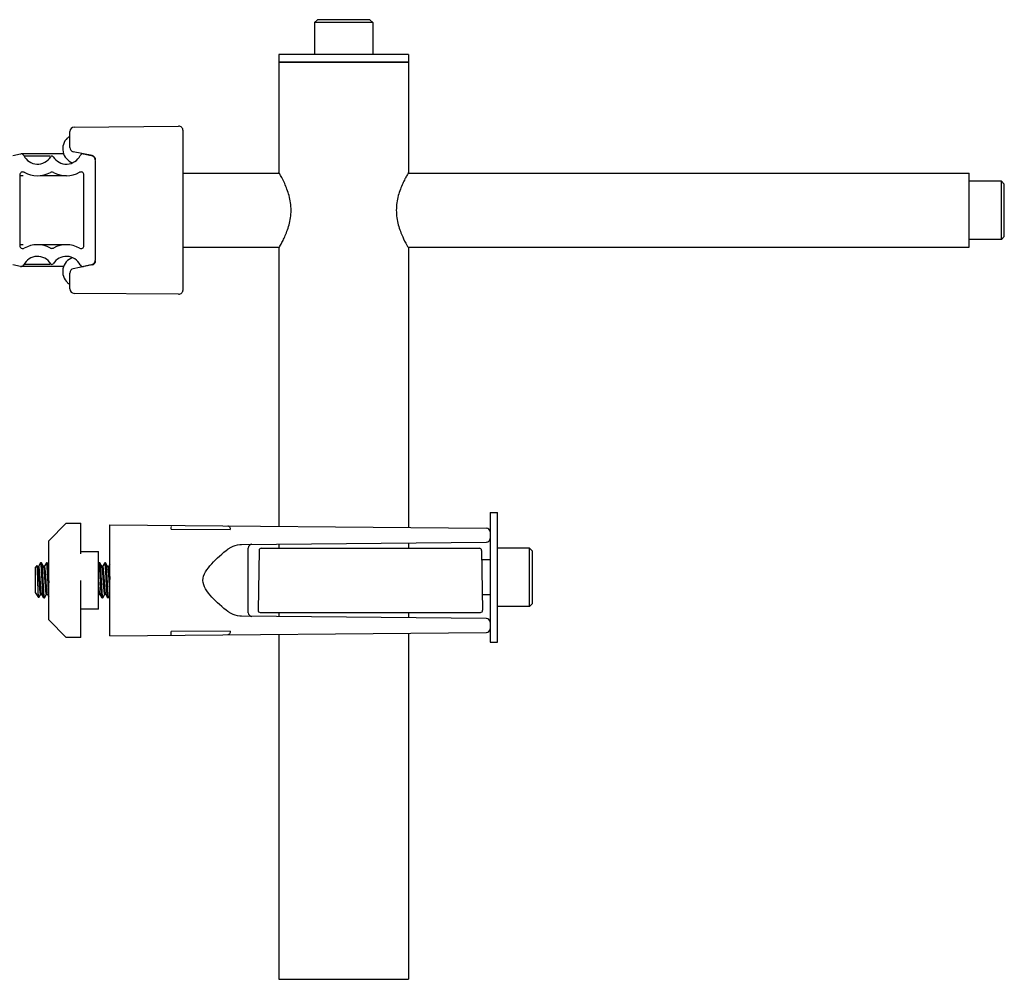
# Model space of a CAD drawing. Header units: inches. Extents: x 0 to 88, y 0 to 68.
# Tile 8 of 8: x 63 to 69.7, y 13.9 to 20.4. Entities that reach past the tile are written whole.
import ezdxf

# ---------------------------------------------------------------- set-up
doc = ezdxf.new("R2010")
doc.units = ezdxf.units.IN
doc.header["$LTSCALE"] = 4.84
doc.header["$MEASUREMENT"] = 0
for name, color, linetype in [('206380_1_BL22', 7, 'CONTINUOUS'), ('206381_206381_1_BL40', 7, 'CONTINUOUS'), ('206383_X26128_1_BL28', 7, 'CONTINUOUS'), ('206385_0_875OD_1_BL9', 7, 'CONTINUOUS'), ('206386_1_BL39', 7, 'CONTINUOUS'), ('206397_206397_1_BL25', 7, 'CONTINUOUS'), ('206685_1_BL21', 7, 'CONTINUOUS'), ('207138_WW_4_1_BL12', 7, 'CONTINUOUS'), ('807_2859_91760A321_1_BL37', 7, 'CONTINUOUS'), ('911_709_91090A107_1_BL31', 7, 'CONTINUOUS'), ('911_709_91090A107_1_BL38', 7, 'CONTINUOUS'), ('9206XXM_920614M_1_BL29', 7, 'CONTINUOUS'), ('9206XXM_920614M_1_BL41', 7, 'CONTINUOUS'), ('9206XXM_9206150M_1_BL35', 7, 'CONTINUOUS')]:
    doc.layers.add(name, color=color, linetype=linetype)

# ---------------------------------------------------------------- blocks, each defined once
blk = doc.blocks.new('206385_0_875OD_1_BL9', base_point=(47.37, 17.0022))
at = {"layer": '206385_0_875OD_1_BL9', "color": 7, "linetype": 'CONTINUOUS'}
for p, q in [((64.7568, 20.0997), (64.7568, 19.3547)), ((65.6318, 20.0997), (64.7568, 20.0997)), ((65.6318, 20.0997), (65.6318, 19.3547)), ((64.7568, 18.8447), (64.7568, 16.9647)), ((65.6318, 18.8447), (65.6318, 16.9571)), ((64.7568, 16.8446), (64.7568, 16.8166)), ((65.6318, 16.8523), (65.6318, 16.8166)), ((64.7568, 16.3828), (64.7568, 16.3547)), ((65.6318, 16.3828), (65.6318, 16.3471)), ((64.7568, 16.2346), (64.7568, 13.9047)), ((65.6318, 16.2423), (65.6318, 13.9047)), ((64.7568, 13.9047), (65.6318, 13.9047))]:
    blk.add_line(p, q, dxfattribs=at)
for points, knots in [([(64.8388, 19.0997), (64.8388, 19.1166), (64.8364, 19.15), (64.8264, 19.1976), (64.8125, 19.2406), (64.7936, 19.2862), (64.7746, 19.3235), (64.7607, 19.348), (64.7568, 19.3547)], [0, 0, 0, 0, 0.188069, 0.369081, 0.537314, 0.687919, 0.914791, 1, 1, 1, 1]), ([(65.6318, 19.3547), (65.6308, 19.353), (65.6269, 19.3463), (65.6212, 19.336), (65.6142, 19.3231), (65.6047, 19.305), (65.5916, 19.278), (65.5761, 19.2407), (65.5622, 19.1976), (65.5522, 19.15), (65.5498, 19.1166), (65.5498, 19.0997)], [0, 0, 0, 0, 0.021843, 0.085241, 0.130654, 0.184139, 0.312062, 0.462636, 0.630884, 0.811904, 1, 1, 1, 1]), ([(64.7568, 18.8447), (64.7578, 18.8464), (64.7617, 18.853), (64.7674, 18.8633), (64.7744, 18.8762), (64.7839, 18.8943), (64.797, 18.9214), (64.8125, 18.9586), (64.8264, 19.0017), (64.8364, 19.0493), (64.8388, 19.0827), (64.8388, 19.0997)], [0, 0, 0, 0, 0.021843, 0.085241, 0.130654, 0.184139, 0.312062, 0.462636, 0.630884, 0.811904, 1, 1, 1, 1]), ([(65.5498, 19.0997), (65.5498, 19.0827), (65.5522, 19.0493), (65.5622, 19.0017), (65.5761, 18.9587), (65.595, 18.9131), (65.614, 18.8758), (65.6279, 18.8513), (65.6318, 18.8447)], [0, 0, 0, 0, 0.188069, 0.369081, 0.537314, 0.687919, 0.914791, 1, 1, 1, 1])]:
    blk.add_open_spline(points, degree=3, knots=knots, dxfattribs=at)
blk = doc.blocks.new('207138_WW_4_1_BL12', base_point=(42.3029, 32.9657))
at = {"layer": '207138_WW_4_1_BL12', "color": 7, "linetype": 'CONTINUOUS'}
for p, q in [((62.9601, 19.4688), (63.0117, 19.4796)), ((63.3031, 19.48), (63.0157, 19.48)), ((63.2131, 19.4658), (63.0353, 19.4658)), ((63.4364, 19.4796), (63.488, 19.4688)), ((63.5193, 18.769), (63.5193, 19.4303)), ((63.0075, 19.3389), (63.0075, 18.8605)), ((63.0306, 19.3324), (63.0075, 19.3324)), ((63.3214, 19.3324), (63.1452, 19.3324)), ((63.4406, 18.8605), (63.4406, 19.3389)), ((63.0306, 18.8669), (63.0075, 18.8669)), ((63.3214, 18.8669), (63.1452, 18.8669)), ((63.0117, 18.7197), (62.9601, 18.7305)), ((63.3031, 18.7193), (63.0157, 18.7193)), ((63.2131, 18.7335), (63.0353, 18.7335)), ((63.488, 18.7305), (63.4364, 18.7197))]:
    blk.add_line(p, q, dxfattribs=at)
for centre, radius, start, end in [((63.0157, 19.4603), 0.0197, 26.39333, 101.75051), ((63.1267, 19.5154), 0.1042, 206.39333, 328.59886), ((63.224, 19.456), 0.00984, 31.40114, 148.59886), ((63.3214, 19.5154), 0.1042, 211.40114, 333.60667), ((63.4324, 19.4603), 0.0197, 78.24949, 153.60667), ((63.4799, 19.4303), 0.0394, 0, 78.24949), ((63.0272, 19.3389), 0.0197, 60.39595, 180), ((63.1267, 19.5154), 0.183, 240.63524, 298.56182), ((63.224, 19.3377), 0.0197, 60.58682, 119.41318), ((63.3214, 19.5154), 0.183, 241.43818, 299.36476), ((63.4209, 19.3389), 0.0197, 0, 119.60405), ((63.0272, 18.8605), 0.0197, 180, 299.60405), ((63.1267, 18.6839), 0.183, 61.43818, 119.36476), ((63.224, 18.8617), 0.0197, 240.58682, 299.41318), ((63.3214, 18.6839), 0.183, 60.63524, 118.56182), ((63.4209, 18.8605), 0.0197, 240.39595, 360), ((63.1267, 18.6839), 0.1042, 31.40114, 153.60667), ((63.3214, 18.6839), 0.1042, 26.39333, 148.59886), ((63.4799, 18.769), 0.0394, 281.75051, 360), ((63.0157, 18.739), 0.0197, 258.24949, 333.60667), ((63.224, 18.7434), 0.00984, 211.40114, 328.59886), ((63.4324, 18.739), 0.0197, 206.39333, 281.75051)]:
    blk.add_arc(centre, radius, start, end, dxfattribs=at)
blk = doc.blocks.new('206685_1_BL21', base_point=(46.914, 31.7919))
at = {"layer": '206685_1_BL21', "color": 7, "linetype": 'CONTINUOUS'}
for p, q in [((63.203, 16.8674), (63.3211, 16.9855)), ((63.3211, 16.9855), (63.4195, 16.9855)), ((63.4195, 16.7788), (63.4195, 16.9855)), ((63.203, 16.3319), (63.203, 16.8674)), ((63.4195, 16.7945), (63.5376, 16.7945)), ((63.5376, 16.4048), (63.5376, 16.7945)), ((63.4195, 16.2138), (63.4195, 16.5997)), ((63.5376, 16.4048), (63.4195, 16.4048)), ((63.3211, 16.2138), (63.203, 16.3319)), ((63.4195, 16.2138), (63.3211, 16.2138))]:
    blk.add_line(p, q, dxfattribs=at)
blk = doc.blocks.new('206380_1_BL22', base_point=(47.2066, 33.1197))
at = {"layer": '206380_1_BL22', "color": 7, "linetype": 'CONTINUOUS'}
for p, q in [((63.6155, 16.9747), (66.1576, 16.9525)), ((63.6155, 16.2247), (63.6155, 16.9747)), ((64.0303, 16.946), (64.0303, 16.9465)), ((64.0303, 16.946), (64.4284, 16.9427)), ((66.1824, 16.9275), (66.1824, 16.8818)), ((64.5052, 16.8424), (66.1576, 16.8568)), ((64.4257, 16.8196), (64.4257, 16.8196)), ((64.5502, 16.3813), (64.5502, 16.818)), ((64.4257, 16.3797), (64.4257, 16.3797)), ((66.1576, 16.3425), (64.5052, 16.3569)), ((66.1824, 16.3175), (66.1824, 16.2718)), ((63.6155, 16.2247), (66.1576, 16.2468)), ((64.4284, 16.2566), (64.0303, 16.2533)), ((64.0303, 16.2283), (64.0303, 16.2533))]:
    blk.add_line(p, q, dxfattribs=at)
for points in [[(64.4257, 16.8196), (64.4342, 16.8246), (64.4472, 16.8308), (64.4618, 16.836), (64.4774, 16.8397), (64.4934, 16.8419), (64.5052, 16.8424)], [(64.4123, 16.389), (64.4014, 16.3975), (64.3858, 16.4101), (64.3707, 16.4227), (64.3561, 16.4354), (64.3421, 16.4482), (64.3286, 16.461), (64.3156, 16.474), (64.3033, 16.4871), (64.2916, 16.5004), (64.2807, 16.5139), (64.2707, 16.5277), (64.2619, 16.5416), (64.2545, 16.5557), (64.2488, 16.5701), (64.2451, 16.5847), (64.2438, 16.5993), (64.245, 16.6139), (64.2485, 16.6284), (64.2542, 16.6429), (64.2615, 16.657), (64.2703, 16.671), (64.2803, 16.6848), (64.2912, 16.6984), (64.3028, 16.7117), (64.3151, 16.7248), (64.3281, 16.7378), (64.3416, 16.7507), (64.3557, 16.7635), (64.3703, 16.7763), (64.3854, 16.7889), (64.401, 16.8015), (64.4123, 16.8103)], [(64.4123, 16.8103), (64.4152, 16.8124), (64.4186, 16.8149), (64.4221, 16.8173), (64.4257, 16.8196)], [(64.4257, 16.3797), (64.4224, 16.3818), (64.4189, 16.3842), (64.4155, 16.3867), (64.4123, 16.389)], [(64.5052, 16.3569), (64.4931, 16.3575), (64.4771, 16.3597), (64.4614, 16.3635), (64.4469, 16.3687), (64.4339, 16.3749), (64.4257, 16.3797)]]:
    blk.add_lwpolyline(points, dxfattribs=at)
for centre, radius, start, end in [((61.7275, 16.9667), 2.3029, 359.49808, 359.92671), ((66.1574, 16.9275), 0.025, 0, 89.5), ((64.5752, 16.818), 0.025, 90.5, 180.00027), ((66.1574, 16.8818), 0.025, 270.5, 360), ((64.5752, 16.3813), 0.025, 179.99987, 269.5), ((66.1574, 16.3175), 0.025, 0, 89.5), ((66.1574, 16.2718), 0.025, 270.5, 360)]:
    blk.add_arc(centre, radius, start, end, dxfattribs=at)
for points, knots in [([(64.4125, 16.9677), (64.4135, 16.9677), (64.4157, 16.9673), (64.4188, 16.9658), (64.4216, 16.9634), (64.4249, 16.9591), (64.4277, 16.9521), (64.4284, 16.9459), (64.4284, 16.9427)], [0, 0, 0, 0, 0.097738, 0.200527, 0.311675, 0.433028, 0.703924, 1, 1, 1, 1]), ([(64.4238, 16.239), (64.4231, 16.2379), (64.4216, 16.2359), (64.4188, 16.2335), (64.4157, 16.232), (64.4135, 16.2316), (64.4125, 16.2316)], [0, 0, 0, 0, 0.280144, 0.536953, 0.77417, 1, 1, 1, 1]), ([(64.4284, 16.2566), (64.4284, 16.2534), (64.4277, 16.2472), (64.4254, 16.2415), (64.4238, 16.239)], [0, 0, 0, 0, 0.522136, 1, 1, 1, 1])]:
    blk.add_open_spline(points, degree=3, knots=knots, dxfattribs=at)
blk = doc.blocks.new('206397_206397_1_BL25', base_point=(46.355, 32.8844))
at = {"layer": '206397_206397_1_BL25', "color": 7, "linetype": 'CONTINUOUS'}
for centre, radius, start, end in [((63.3967, 19.5147), 0.1, 133.39106, 250.60856), ((63.3487, 19.5655), 0.03, 98.35298, 133.39106), ((63.3967, 19.5147), 0.1, 332.99998, 333.91378), ((63.3967, 18.6847), 0.1, 109.39144, 227.88628), ((63.3967, 18.6847), 0.1, 26.08622, 27.00002), ((63.3498, 18.6327), 0.03, 227.88628, 259.43547)]:
    blk.add_arc(centre, radius, start, end, dxfattribs=at)
blk = doc.blocks.new('206383_X26128_1_BL28', base_point=(46.6106, 33.237))
at = {"layer": '206383_X26128_1_BL28', "color": 7, "linetype": 'CONTINUOUS'}
for p, q in [((63.3443, 19.5242), (63.3443, 19.6309)), ((63.374, 19.6609), (64.079, 19.6671)), ((64.1093, 18.5622), (64.1093, 19.6371)), ((63.4953, 19.4689), (63.3683, 19.4948)), ((63.4953, 18.7304), (63.3683, 18.7045)), ((63.3443, 18.5684), (63.3443, 18.6751)), ((64.079, 18.5322), (63.374, 18.5384))]:
    blk.add_line(p, q, dxfattribs=at)
for centre, start, end in [((63.3743, 19.6309), 90.5, 180), ((64.0793, 19.6371), 0, 90.5), ((63.3743, 19.5242), 180, 258.5), ((63.4893, 19.4395), 0, 78.5), ((63.4893, 18.7598), 281.5, 360), ((63.3743, 18.6751), 101.5, 180), ((63.3743, 18.5684), 180, 269.5), ((64.0793, 18.5622), 269.5, 360)]:
    blk.add_arc(centre, 0.03, start, end, dxfattribs=at)
blk = doc.blocks.new('9206XXM_920614M_1_BL29', base_point=(47.37, 34.6871))
at = {"layer": '9206XXM_920614M_1_BL29', "color": 7, "linetype": 'CONTINUOUS'}
for p, q in [((65.0171, 20.3869), (64.9975, 20.3672)), ((64.9975, 20.3672), (64.9975, 20.1507)), ((65.3912, 20.3672), (64.9975, 20.3672)), ((65.3715, 20.3869), (65.0171, 20.3869)), ((65.3715, 20.3869), (65.3912, 20.3672)), ((65.3912, 20.3672), (65.3912, 20.1507))]:
    blk.add_line(p, q, dxfattribs=at)
blk = doc.blocks.new('911_709_91090A107_1_BL31', base_point=(47.37, 34.7819))
at = {"layer": '911_709_91090A107_1_BL31', "color": 7, "linetype": 'CONTINUOUS'}
for p, q in [((64.7568, 20.1507), (64.7568, 20.0997)), ((65.6318, 20.1507), (64.7568, 20.1507)), ((65.6318, 20.1507), (65.6318, 20.0997)), ((64.7568, 20.0997), (65.6318, 20.0997))]:
    blk.add_line(p, q, dxfattribs=at)
blk = doc.blocks.new('9206XXM_9206150M_1_BL35', base_point=(49.5022, 36.1953))
at = {"layer": '9206XXM_9206150M_1_BL35', "color": 7, "linetype": 'CONTINUOUS'}
for p, q in [((69.6358, 19.2965), (69.4193, 19.2965)), ((69.6555, 19.2768), (69.6358, 19.2965)), ((69.6358, 18.9028), (69.6358, 19.2965)), ((69.6555, 18.9225), (69.6555, 19.2768)), ((69.6358, 18.9028), (69.4193, 18.9028)), ((69.6555, 18.9225), (69.6358, 18.9028))]:
    blk.add_line(p, q, dxfattribs=at)
blk = doc.blocks.new('807_2859_91760A321_1_BL37', base_point=(46.9903, 31.9647))
at = {"layer": '807_2859_91760A321_1_BL37', "color": 7, "linetype": 'CONTINUOUS'}
for p, q in [((63.1106, 16.6822), (63.1235, 16.7006)), ((63.1291, 16.6916), (63.1239, 16.7006)), ((63.1287, 16.6922), (63.1333, 16.6922)), ((63.1474, 16.7172), (63.133, 16.6924)), ((63.153, 16.7178), (63.1481, 16.7178)), ((63.153, 16.7178), (63.1536, 16.7173)), ((63.1685, 16.6916), (63.1536, 16.7173)), ((63.1681, 16.6922), (63.1727, 16.6922)), ((63.1868, 16.7172), (63.1724, 16.6924)), ((63.1923, 16.7178), (63.1874, 16.7178)), ((63.1924, 16.7178), (63.1929, 16.7173)), ((63.203, 16.7), (63.1929, 16.7173)), ((63.5412, 16.7172), (63.5376, 16.7111)), ((63.5467, 16.7178), (63.5418, 16.7178)), ((63.5467, 16.7178), (63.5473, 16.7173)), ((63.5622, 16.6916), (63.5473, 16.7173)), ((63.5618, 16.6922), (63.5664, 16.6922)), ((63.5805, 16.7172), (63.5661, 16.6924)), ((63.5861, 16.7178), (63.5811, 16.7178)), ((63.5861, 16.7178), (63.5866, 16.7173)), ((63.6015, 16.6916), (63.5866, 16.7173)), ((63.6012, 16.6922), (63.6057, 16.6922)), ((63.6155, 16.7097), (63.6055, 16.6924)), ((63.1106, 16.6822), (63.1106, 16.5171)), ((63.6155, 16.5346), (63.6126, 16.5713)), ((63.1106, 16.5171), (63.1343, 16.4833)), ((63.1346, 16.4833), (63.1483, 16.507)), ((63.1481, 16.5071), (63.1526, 16.5071)), ((63.1522, 16.5078), (63.1671, 16.4821)), ((63.1732, 16.482), (63.1877, 16.507)), ((63.1874, 16.5071), (63.192, 16.5071)), ((63.1916, 16.5078), (63.203, 16.4882)), ((63.5376, 16.4994), (63.542, 16.507)), ((63.5418, 16.5071), (63.5463, 16.5071)), ((63.5459, 16.5078), (63.5608, 16.4821)), ((63.5669, 16.482), (63.5814, 16.507)), ((63.5811, 16.5071), (63.5857, 16.5071)), ((63.5853, 16.5078), (63.6002, 16.4821)), ((63.6063, 16.482), (63.6155, 16.4979)), ((63.1346, 16.4833), (63.1343, 16.4833)), ((63.1727, 16.4815), (63.1677, 16.4815)), ((63.1727, 16.4815), (63.1732, 16.482)), ((63.5664, 16.4815), (63.5614, 16.4815)), ((63.5664, 16.4815), (63.5669, 16.482)), ((63.6057, 16.4815), (63.6008, 16.4815)), ((63.6057, 16.4815), (63.6063, 16.482))]:
    blk.add_line(p, q, dxfattribs=at)
blk.add_arc((67.3748, 16.8571), 3.8467, 184.03043, 184.26083, dxfattribs=at)
for points, knots in [([(63.1239, 16.7006), (63.1238, 16.7006), (63.1238, 16.7007), (63.1237, 16.7008), (63.1236, 16.7008), (63.1236, 16.7007), (63.1235, 16.7007), (63.1235, 16.7007), (63.1235, 16.7006)], [0, 0, 0, 0, 0.30893, 0.520899, 0.615972, 0.721127, 0.847022, 1, 1, 1, 1]), ([(63.1299, 16.5659), (63.1297, 16.5736), (63.1292, 16.5892), (63.1286, 16.6086), (63.1281, 16.6239), (63.1277, 16.635), (63.1274, 16.6456), (63.127, 16.6556), (63.1266, 16.6648), (63.1262, 16.6732), (63.1259, 16.6796), (63.1256, 16.6842), (63.1254, 16.6872), (63.1252, 16.6899), (63.125, 16.6924), (63.1248, 16.6946), (63.1246, 16.6964), (63.1245, 16.6979), (63.1243, 16.6991), (63.1241, 16.6999), (63.124, 16.7004), (63.1239, 16.7005), (63.1239, 16.7006)], [0, 0, 0, 0, 0.172004, 0.345879, 0.431039, 0.513642, 0.592621, 0.666961, 0.735737, 0.798088, 0.853226, 0.877885, 0.900505, 0.921011, 0.939332, 0.955397, 0.969143, 0.980512, 0.989453, 0.995937, 0.998264, 1, 1, 1, 1]), ([(63.1401, 16.5713), (63.1399, 16.5746), (63.1394, 16.5813), (63.1387, 16.5913), (63.138, 16.6015), (63.1373, 16.6116), (63.1367, 16.6217), (63.136, 16.6314), (63.1354, 16.6407), (63.1347, 16.6496), (63.1339, 16.6578), (63.1332, 16.6653), (63.1325, 16.6721), (63.1318, 16.6779), (63.1312, 16.6822), (63.1308, 16.6851), (63.1304, 16.6869), (63.1301, 16.6885), (63.1298, 16.6898), (63.1295, 16.6908), (63.1292, 16.6914), (63.1291, 16.6916)], [0, 0, 0, 0, 0.081911, 0.165738, 0.250369, 0.334802, 0.418032, 0.499042, 0.57685, 0.650515, 0.719149, 0.781929, 0.838091, 0.886971, 0.927982, 0.945381, 0.960638, 0.973727, 0.984636, 0.993375, 1, 1, 1, 1]), ([(63.1333, 16.6922), (63.1334, 16.6922), (63.1335, 16.6922), (63.1337, 16.692), (63.1339, 16.6918), (63.1341, 16.6915), (63.1342, 16.6912), (63.1345, 16.6905), (63.1348, 16.6896), (63.1351, 16.6881), (63.1355, 16.6864), (63.1358, 16.6844), (63.1362, 16.682), (63.1365, 16.6794), (63.137, 16.6754), (63.1377, 16.6698), (63.1384, 16.6623), (63.1392, 16.6539), (63.14, 16.6448), (63.1407, 16.6351), (63.1414, 16.6248), (63.1421, 16.6143), (63.1428, 16.6035), (63.1435, 16.5927), (63.1443, 16.5819), (63.1448, 16.5748), (63.145, 16.5713)], [0, 0, 0, 0, 0.001577, 0.003399, 0.005635, 0.008379, 0.011679, 0.015562, 0.025129, 0.037143, 0.051606, 0.068501, 0.087787, 0.109397, 0.133256, 0.187402, 0.249488, 0.318671, 0.394008, 0.474466, 0.558949, 0.646291, 0.735288, 0.824721, 0.913395, 1, 1, 1, 1]), ([(63.1481, 16.7178), (63.148, 16.7178), (63.1479, 16.7177), (63.1477, 16.7176), (63.1476, 16.7174), (63.1475, 16.7173), (63.1474, 16.7172)], [0, 0, 0, 0, 0.184218, 0.400395, 0.66877, 1, 1, 1, 1]), ([(63.1598, 16.5635), (63.1595, 16.568), (63.159, 16.577), (63.1583, 16.5907), (63.1575, 16.6045), (63.1568, 16.6183), (63.1562, 16.6318), (63.1555, 16.6448), (63.1547, 16.6573), (63.154, 16.6689), (63.1532, 16.6796), (63.1524, 16.6891), (63.1518, 16.6964), (63.1513, 16.7015), (63.1509, 16.7048), (63.1506, 16.7078), (63.1502, 16.7104), (63.1499, 16.7126), (63.1496, 16.7142), (63.1494, 16.7152), (63.1492, 16.7159), (63.149, 16.7165), (63.1488, 16.7169), (63.1486, 16.7173), (63.1485, 16.7176), (63.1483, 16.7177), (63.1481, 16.7178), (63.1481, 16.7178)], [0, 0, 0, 0, 0.086786, 0.175639, 0.265255, 0.354436, 0.441955, 0.526601, 0.607208, 0.682672, 0.751958, 0.814111, 0.868284, 0.892142, 0.913735, 0.932988, 0.949844, 0.964252, 0.976175, 0.981202, 0.985606, 0.989391, 0.992567, 0.995151, 0.997183, 0.998741, 1, 1, 1, 1]), ([(63.1536, 16.7173), (63.1536, 16.7172), (63.1538, 16.7169), (63.154, 16.7163), (63.1543, 16.7152), (63.1546, 16.7137), (63.1549, 16.7118), (63.1553, 16.7096), (63.1557, 16.706), (63.1563, 16.7006), (63.157, 16.6932), (63.1577, 16.6847), (63.1585, 16.6751), (63.1592, 16.6645), (63.1599, 16.6532), (63.1608, 16.6368), (63.1617, 16.6199), (63.1626, 16.6025), (63.1633, 16.5894), (63.164, 16.5764), (63.1645, 16.5677), (63.1647, 16.5635)], [0, 0, 0, 0, 0.002515, 0.005569, 0.013348, 0.023391, 0.035704, 0.050269, 0.067048, 0.10706, 0.155262, 0.211058, 0.273753, 0.342571, 0.416657, 0.495089, 0.661048, 0.746498, 0.832182, 0.917061, 1, 1, 1, 1]), ([(63.1795, 16.5713), (63.1792, 16.5746), (63.1788, 16.5813), (63.178, 16.5913), (63.1773, 16.6015), (63.1767, 16.6116), (63.1761, 16.6217), (63.1754, 16.6314), (63.1747, 16.6407), (63.174, 16.6496), (63.1733, 16.6578), (63.1726, 16.6653), (63.1719, 16.6721), (63.1712, 16.6779), (63.1706, 16.6822), (63.1701, 16.6851), (63.1698, 16.6869), (63.1695, 16.6885), (63.1692, 16.6898), (63.1689, 16.6908), (63.1686, 16.6914), (63.1685, 16.6916)], [0, 0, 0, 0, 0.081911, 0.165739, 0.25037, 0.334804, 0.418034, 0.499044, 0.576852, 0.650517, 0.719151, 0.78193, 0.838092, 0.886972, 0.927982, 0.945381, 0.960638, 0.973727, 0.984636, 0.993376, 1, 1, 1, 1]), ([(63.1727, 16.6922), (63.1727, 16.6922), (63.1729, 16.6922), (63.1731, 16.692), (63.1732, 16.6918), (63.1734, 16.6915), (63.1736, 16.6912), (63.1739, 16.6905), (63.1742, 16.6896), (63.1745, 16.6881), (63.1748, 16.6864), (63.1752, 16.6844), (63.1755, 16.682), (63.1759, 16.6794), (63.1764, 16.6754), (63.1771, 16.6698), (63.1778, 16.6623), (63.1786, 16.6539), (63.1793, 16.6448), (63.1801, 16.6351), (63.1808, 16.6248), (63.1814, 16.6143), (63.1821, 16.6035), (63.1829, 16.5927), (63.1836, 16.5819), (63.1841, 16.5748), (63.1844, 16.5713)], [0, 0, 0, 0, 0.001577, 0.003399, 0.005635, 0.008379, 0.011679, 0.015562, 0.025129, 0.037143, 0.051607, 0.068502, 0.087788, 0.109397, 0.133257, 0.187402, 0.249488, 0.318672, 0.394009, 0.474467, 0.558949, 0.646292, 0.735288, 0.824722, 0.913395, 1, 1, 1, 1]), ([(63.1874, 16.7178), (63.1874, 16.7178), (63.1873, 16.7177), (63.1871, 16.7176), (63.187, 16.7174), (63.1869, 16.7173), (63.1868, 16.7172)], [0, 0, 0, 0, 0.184221, 0.400397, 0.66877, 1, 1, 1, 1]), ([(63.1992, 16.5635), (63.1989, 16.568), (63.1984, 16.577), (63.1976, 16.5907), (63.1969, 16.6045), (63.1962, 16.6183), (63.1955, 16.6318), (63.1948, 16.6448), (63.1941, 16.6573), (63.1933, 16.6689), (63.1926, 16.6796), (63.1918, 16.6891), (63.1912, 16.6964), (63.1907, 16.7015), (63.1903, 16.7048), (63.1899, 16.7078), (63.1896, 16.7104), (63.1893, 16.7126), (63.189, 16.7142), (63.1887, 16.7152), (63.1885, 16.7159), (63.1884, 16.7165), (63.1882, 16.7169), (63.188, 16.7173), (63.1878, 16.7176), (63.1876, 16.7177), (63.1875, 16.7178), (63.1874, 16.7178)], [0, 0, 0, 0, 0.086786, 0.175639, 0.265255, 0.354435, 0.441954, 0.5266, 0.607207, 0.682671, 0.751957, 0.81411, 0.868283, 0.892141, 0.913735, 0.932988, 0.949844, 0.964252, 0.976175, 0.981202, 0.985606, 0.989391, 0.992566, 0.995151, 0.997183, 0.998741, 1, 1, 1, 1]), ([(63.1929, 16.7173), (63.1931, 16.7171), (63.1933, 16.7165), (63.1936, 16.7155), (63.1939, 16.7142), (63.1942, 16.7126), (63.1945, 16.7107), (63.1949, 16.7077), (63.1954, 16.7032), (63.196, 16.697), (63.1967, 16.6898), (63.1973, 16.6817), (63.198, 16.6727), (63.1986, 16.663), (63.1993, 16.6527), (63.1999, 16.6418), (63.2007, 16.6265), (63.2017, 16.6069), (63.2025, 16.5911), (63.203, 16.5832)], [0, 0, 0, 0, 0.005662, 0.013393, 0.023243, 0.035223, 0.049324, 0.06552, 0.104047, 0.150448, 0.204246, 0.264899, 0.331792, 0.404244, 0.481521, 0.562834, 0.647359, 0.822563, 1, 1, 1, 1]), ([(63.5418, 16.7178), (63.5417, 16.7178), (63.5416, 16.7177), (63.5414, 16.7176), (63.5413, 16.7174), (63.5412, 16.7173), (63.5411, 16.7172)], [0, 0, 0, 0, 0.184223, 0.400401, 0.668774, 1, 1, 1, 1]), ([(63.5535, 16.5635), (63.5532, 16.568), (63.5527, 16.577), (63.552, 16.5907), (63.5512, 16.6045), (63.5505, 16.6183), (63.5499, 16.6318), (63.5492, 16.6448), (63.5484, 16.6573), (63.5477, 16.6689), (63.5469, 16.6796), (63.5461, 16.6891), (63.5455, 16.6964), (63.545, 16.7015), (63.5446, 16.7048), (63.5443, 16.7078), (63.5439, 16.7104), (63.5436, 16.7126), (63.5433, 16.7142), (63.5431, 16.7152), (63.5429, 16.7159), (63.5427, 16.7165), (63.5425, 16.7169), (63.5423, 16.7173), (63.5422, 16.7176), (63.542, 16.7177), (63.5418, 16.7178), (63.5418, 16.7178)], [0, 0, 0, 0, 0.086786, 0.175639, 0.265255, 0.354435, 0.441954, 0.5266, 0.607208, 0.682672, 0.751958, 0.814111, 0.868283, 0.892141, 0.913735, 0.932988, 0.949844, 0.964252, 0.976175, 0.981202, 0.985606, 0.989391, 0.992566, 0.995151, 0.997183, 0.998741, 1, 1, 1, 1]), ([(63.5473, 16.7173), (63.5473, 16.7172), (63.5475, 16.7169), (63.5477, 16.7163), (63.548, 16.7152), (63.5483, 16.7137), (63.5486, 16.7118), (63.549, 16.7096), (63.5494, 16.706), (63.55, 16.7006), (63.5507, 16.6932), (63.5514, 16.6847), (63.5522, 16.6751), (63.5529, 16.6645), (63.5536, 16.6532), (63.5545, 16.6368), (63.5554, 16.6199), (63.5563, 16.6025), (63.557, 16.5894), (63.5577, 16.5764), (63.5582, 16.5677), (63.5584, 16.5635)], [0, 0, 0, 0, 0.002515, 0.005569, 0.013348, 0.023391, 0.035704, 0.050269, 0.067048, 0.10706, 0.155262, 0.211058, 0.273753, 0.342571, 0.416657, 0.495089, 0.661048, 0.746498, 0.832182, 0.917061, 1, 1, 1, 1]), ([(63.5732, 16.5713), (63.5729, 16.5746), (63.5725, 16.5813), (63.5717, 16.5913), (63.571, 16.6015), (63.5704, 16.6116), (63.5698, 16.6217), (63.5691, 16.6314), (63.5684, 16.6407), (63.5677, 16.6496), (63.567, 16.6578), (63.5663, 16.6653), (63.5656, 16.6721), (63.5649, 16.6779), (63.5643, 16.6822), (63.5638, 16.6851), (63.5635, 16.6869), (63.5632, 16.6885), (63.5629, 16.6898), (63.5626, 16.6908), (63.5623, 16.6914), (63.5622, 16.6916)], [0, 0, 0, 0, 0.081911, 0.165739, 0.250369, 0.334803, 0.418033, 0.499043, 0.576852, 0.650516, 0.719151, 0.78193, 0.838092, 0.886972, 0.927982, 0.945381, 0.960638, 0.973727, 0.984636, 0.993376, 1, 1, 1, 1]), ([(63.5664, 16.6922), (63.5664, 16.6922), (63.5666, 16.6922), (63.5668, 16.692), (63.5669, 16.6918), (63.5671, 16.6915), (63.5673, 16.6912), (63.5676, 16.6905), (63.5679, 16.6896), (63.5682, 16.6881), (63.5685, 16.6864), (63.5689, 16.6844), (63.5692, 16.682), (63.5696, 16.6794), (63.5701, 16.6754), (63.5708, 16.6698), (63.5715, 16.6623), (63.5723, 16.6539), (63.573, 16.6448), (63.5738, 16.6351), (63.5745, 16.6248), (63.5751, 16.6143), (63.5758, 16.6035), (63.5766, 16.5927), (63.5773, 16.5819), (63.5778, 16.5748), (63.5781, 16.5713)], [0, 0, 0, 0, 0.001577, 0.003399, 0.005635, 0.008378, 0.011679, 0.015562, 0.025129, 0.037142, 0.051606, 0.068501, 0.087787, 0.109396, 0.133256, 0.187401, 0.249486, 0.31867, 0.394006, 0.474465, 0.558948, 0.646291, 0.735287, 0.824721, 0.913395, 1, 1, 1, 1]), ([(63.5811, 16.7178), (63.5811, 16.7178), (63.581, 16.7177), (63.5808, 16.7176), (63.5807, 16.7174), (63.5806, 16.7173), (63.5805, 16.7172)], [0, 0, 0, 0, 0.184222, 0.4004, 0.668773, 1, 1, 1, 1]), ([(63.5929, 16.5635), (63.5926, 16.568), (63.5921, 16.577), (63.5913, 16.5907), (63.5906, 16.6045), (63.5899, 16.6183), (63.5892, 16.6318), (63.5885, 16.6448), (63.5878, 16.6573), (63.587, 16.6689), (63.5863, 16.6796), (63.5855, 16.6891), (63.5849, 16.6964), (63.5844, 16.7015), (63.584, 16.7048), (63.5836, 16.7078), (63.5833, 16.7104), (63.583, 16.7126), (63.5827, 16.7142), (63.5824, 16.7152), (63.5822, 16.7159), (63.5821, 16.7165), (63.5819, 16.7169), (63.5817, 16.7173), (63.5815, 16.7176), (63.5813, 16.7177), (63.5812, 16.7178), (63.5811, 16.7178)], [0, 0, 0, 0, 0.086786, 0.175639, 0.265255, 0.354436, 0.441954, 0.526601, 0.607208, 0.682672, 0.751958, 0.814111, 0.868283, 0.892141, 0.913735, 0.932988, 0.949844, 0.964252, 0.976175, 0.981202, 0.985606, 0.989391, 0.992566, 0.995151, 0.997183, 0.998741, 1, 1, 1, 1]), ([(63.5866, 16.7173), (63.5867, 16.7172), (63.5868, 16.7169), (63.5871, 16.7163), (63.5874, 16.7152), (63.5877, 16.7137), (63.588, 16.7118), (63.5883, 16.7096), (63.5888, 16.706), (63.5894, 16.7006), (63.5901, 16.6932), (63.5908, 16.6847), (63.5915, 16.6751), (63.5923, 16.6645), (63.593, 16.6532), (63.5939, 16.6368), (63.5947, 16.6199), (63.5956, 16.6025), (63.5963, 16.5894), (63.5971, 16.5764), (63.5975, 16.5677), (63.5978, 16.5635)], [0, 0, 0, 0, 0.002515, 0.005569, 0.013348, 0.023391, 0.035704, 0.050269, 0.067048, 0.10706, 0.155262, 0.211058, 0.273753, 0.342571, 0.416657, 0.495089, 0.661048, 0.746498, 0.832182, 0.917061, 1, 1, 1, 1]), ([(63.6126, 16.5713), (63.6123, 16.5746), (63.6118, 16.5813), (63.6111, 16.5913), (63.6104, 16.6015), (63.6098, 16.6116), (63.6091, 16.6217), (63.6085, 16.6314), (63.6078, 16.6407), (63.6071, 16.6496), (63.6064, 16.6578), (63.6057, 16.6653), (63.6049, 16.6721), (63.6043, 16.6779), (63.6037, 16.6822), (63.6032, 16.6851), (63.6029, 16.6869), (63.6026, 16.6885), (63.6023, 16.6898), (63.6019, 16.6908), (63.6017, 16.6914), (63.6015, 16.6916)], [0, 0, 0, 0, 0.081911, 0.165739, 0.25037, 0.334804, 0.418034, 0.499044, 0.576853, 0.650517, 0.719151, 0.781931, 0.838093, 0.886972, 0.927982, 0.945381, 0.960638, 0.973727, 0.984637, 0.993376, 1, 1, 1, 1]), ([(63.6057, 16.6922), (63.6058, 16.6922), (63.6059, 16.6922), (63.6061, 16.6921), (63.6062, 16.692), (63.6064, 16.6917), (63.6067, 16.6912), (63.607, 16.6905), (63.6072, 16.6896), (63.6075, 16.6884), (63.6078, 16.6871), (63.6081, 16.685), (63.6086, 16.6818), (63.6092, 16.6775), (63.6098, 16.6725), (63.6107, 16.6645), (63.6117, 16.6533), (63.6129, 16.6384), (63.614, 16.6222), (63.6147, 16.6109), (63.6151, 16.6052)], [0, 0, 0, 0, 0.001743, 0.003664, 0.005908, 0.008563, 0.015296, 0.024096, 0.035047, 0.048185, 0.063515, 0.081024, 0.122489, 0.172248, 0.229871, 0.29485, 0.444552, 0.6161, 0.803459, 1, 1, 1, 1]), ([(63.1343, 16.4833), (63.1342, 16.4834), (63.1341, 16.4836), (63.134, 16.484), (63.1339, 16.4847), (63.1337, 16.4855), (63.1336, 16.4864), (63.1334, 16.488), (63.1332, 16.4905), (63.1329, 16.4939), (63.1326, 16.4979), (63.1324, 16.5025), (63.1321, 16.5077), (63.1318, 16.5135), (63.1315, 16.5222), (63.1311, 16.5341), (63.1305, 16.5495), (63.1301, 16.5603), (63.1299, 16.5659)], [0, 0, 0, 0, 0.003733, 0.00941, 0.017096, 0.026811, 0.038562, 0.052337, 0.085844, 0.127099, 0.175859, 0.231877, 0.294876, 0.3645, 0.440373, 0.609179, 0.797399, 1, 1, 1, 1]), ([(63.1481, 16.5071), (63.148, 16.5071), (63.1478, 16.5072), (63.1475, 16.5074), (63.1473, 16.5078), (63.147, 16.5083), (63.1468, 16.5089), (63.1465, 16.5097), (63.1462, 16.5106), (63.1459, 16.5121), (63.1454, 16.5144), (63.145, 16.5174), (63.1445, 16.521), (63.144, 16.525), (63.1435, 16.5295), (63.1431, 16.5345), (63.1426, 16.5398), (63.1421, 16.5455), (63.1416, 16.5516), (63.141, 16.5602), (63.1405, 16.5668), (63.1401, 16.5713)], [0, 0, 0, 0, 0.004047, 0.009171, 0.01593, 0.024566, 0.035187, 0.047836, 0.062528, 0.079265, 0.118836, 0.166377, 0.221645, 0.284336, 0.354081, 0.430479, 0.513059, 0.601326, 0.694749, 0.792774, 1, 1, 1, 1]), ([(63.145, 16.5713), (63.1453, 16.5672), (63.1459, 16.5594), (63.1467, 16.5498), (63.1473, 16.5425), (63.1479, 16.5361), (63.1485, 16.5288), (63.1492, 16.5222), (63.1498, 16.5176), (63.1503, 16.5148), (63.1507, 16.5124), (63.1512, 16.5105), (63.1516, 16.5091), (63.1519, 16.5083), (63.1521, 16.508), (63.1522, 16.5078)], [0, 0, 0, 0, 0.190842, 0.369044, 0.45221, 0.530874, 0.673185, 0.793184, 0.844088, 0.888607, 0.926556, 0.957783, 0.982235, 0.991941, 1, 1, 1, 1]), ([(63.1671, 16.4821), (63.167, 16.4822), (63.1669, 16.4826), (63.1666, 16.4833), (63.1664, 16.4841), (63.1661, 16.4854), (63.1656, 16.4875), (63.1652, 16.4905), (63.1647, 16.494), (63.1643, 16.4981), (63.1638, 16.5027), (63.1632, 16.5098), (63.1627, 16.5176), (63.1621, 16.526), (63.1615, 16.5354), (63.1607, 16.5479), (63.1601, 16.5582), (63.1598, 16.5635)], [0, 0, 0, 0, 0.006645, 0.015032, 0.025204, 0.037179, 0.066531, 0.103008, 0.146471, 0.196703, 0.253462, 0.316462, 0.45987, 0.539527, 0.623942, 0.805288, 1, 1, 1, 1]), ([(63.1647, 16.5635), (63.1651, 16.5578), (63.1657, 16.5467), (63.1666, 16.5333), (63.1672, 16.5233), (63.1678, 16.5145), (63.1684, 16.5065), (63.1691, 16.4992), (63.1696, 16.4947), (63.17, 16.4913), (63.1703, 16.4889), (63.1706, 16.4874), (63.1709, 16.4861), (63.1711, 16.4849), (63.1714, 16.4839), (63.1716, 16.4831), (63.1718, 16.4825), (63.172, 16.4821), (63.1722, 16.4818), (63.1725, 16.4815), (63.1727, 16.4815)], [0, 0, 0, 0, 0.208129, 0.400351, 0.488962, 0.571855, 0.71848, 0.781328, 0.836682, 0.884233, 0.904992, 0.923703, 0.940347, 0.954909, 0.967377, 0.977757, 0.986077, 0.989487, 0.992416, 1, 1, 1, 1]), ([(63.1874, 16.5071), (63.1873, 16.5071), (63.1871, 16.5072), (63.1869, 16.5074), (63.1866, 16.5078), (63.1864, 16.5083), (63.1861, 16.5089), (63.1859, 16.5097), (63.1856, 16.5106), (63.1853, 16.5121), (63.1848, 16.5144), (63.1843, 16.5174), (63.1838, 16.521), (63.1834, 16.525), (63.1829, 16.5295), (63.1824, 16.5345), (63.182, 16.5398), (63.1815, 16.5455), (63.181, 16.5516), (63.1803, 16.5602), (63.1798, 16.5668), (63.1795, 16.5713)], [0, 0, 0, 0, 0.004047, 0.009171, 0.01593, 0.024566, 0.035187, 0.047836, 0.062528, 0.079265, 0.118835, 0.166376, 0.221644, 0.284336, 0.354081, 0.430479, 0.513059, 0.601326, 0.694749, 0.792774, 1, 1, 1, 1]), ([(63.1844, 16.5713), (63.1847, 16.5672), (63.1853, 16.5594), (63.1861, 16.5498), (63.1867, 16.5425), (63.1872, 16.5361), (63.1879, 16.5288), (63.1886, 16.5222), (63.1892, 16.5176), (63.1897, 16.5148), (63.1901, 16.5124), (63.1906, 16.5105), (63.191, 16.5091), (63.1913, 16.5083), (63.1915, 16.508), (63.1916, 16.5078)], [0, 0, 0, 0, 0.190842, 0.369044, 0.45221, 0.530874, 0.673183, 0.793183, 0.844088, 0.888607, 0.926556, 0.957783, 0.982235, 0.991941, 1, 1, 1, 1]), ([(63.203, 16.5054), (63.2026, 16.5094), (63.2022, 16.5156), (63.2016, 16.5243), (63.201, 16.5341), (63.2001, 16.5472), (63.1995, 16.5579), (63.1992, 16.5635)], [0, 0, 0, 0, 0.206219, 0.32203, 0.445425, 0.712125, 1, 1, 1, 1]), ([(63.5387, 16.5713), (63.539, 16.5672), (63.5396, 16.5594), (63.5404, 16.5498), (63.541, 16.5425), (63.5416, 16.5361), (63.5422, 16.5288), (63.5429, 16.5222), (63.5435, 16.5176), (63.544, 16.5148), (63.5444, 16.5124), (63.5449, 16.5105), (63.5453, 16.5091), (63.5456, 16.5083), (63.5458, 16.508), (63.5459, 16.5078)], [0, 0, 0, 0, 0.190842, 0.369044, 0.45221, 0.530874, 0.673185, 0.793184, 0.844088, 0.888607, 0.926556, 0.957783, 0.982235, 0.991941, 1, 1, 1, 1]), ([(63.5608, 16.4821), (63.5607, 16.4822), (63.5606, 16.4826), (63.5603, 16.4833), (63.5601, 16.4841), (63.5598, 16.4854), (63.5593, 16.4875), (63.5589, 16.4905), (63.5584, 16.494), (63.558, 16.4981), (63.5575, 16.5027), (63.5569, 16.5098), (63.5564, 16.5176), (63.5558, 16.526), (63.5552, 16.5354), (63.5544, 16.5479), (63.5538, 16.5582), (63.5535, 16.5635)], [0, 0, 0, 0, 0.006645, 0.015032, 0.025204, 0.03718, 0.066531, 0.103008, 0.146471, 0.196703, 0.253462, 0.316462, 0.45987, 0.539527, 0.623942, 0.805288, 1, 1, 1, 1]), ([(63.5584, 16.5635), (63.5588, 16.5578), (63.5594, 16.5467), (63.5603, 16.5333), (63.5609, 16.5233), (63.5615, 16.5145), (63.5621, 16.5065), (63.5628, 16.4992), (63.5633, 16.4947), (63.5637, 16.4913), (63.564, 16.4889), (63.5643, 16.4874), (63.5646, 16.4861), (63.5648, 16.4849), (63.5651, 16.4839), (63.5653, 16.4831), (63.5655, 16.4825), (63.5657, 16.4821), (63.5659, 16.4818), (63.5662, 16.4815), (63.5664, 16.4815)], [0, 0, 0, 0, 0.208129, 0.400351, 0.488962, 0.571855, 0.71848, 0.781328, 0.836682, 0.884233, 0.904992, 0.923703, 0.940347, 0.954909, 0.967377, 0.977757, 0.986077, 0.989487, 0.992416, 1, 1, 1, 1]), ([(63.5811, 16.5071), (63.581, 16.5071), (63.5808, 16.5072), (63.5806, 16.5074), (63.5803, 16.5078), (63.5801, 16.5083), (63.5798, 16.5089), (63.5796, 16.5097), (63.5793, 16.5106), (63.579, 16.5121), (63.5785, 16.5144), (63.578, 16.5174), (63.5775, 16.521), (63.5771, 16.525), (63.5766, 16.5295), (63.5762, 16.5345), (63.5757, 16.5398), (63.5752, 16.5455), (63.5747, 16.5516), (63.574, 16.5602), (63.5735, 16.5668), (63.5732, 16.5713)], [0, 0, 0, 0, 0.004047, 0.009171, 0.01593, 0.024566, 0.035188, 0.047837, 0.062529, 0.079266, 0.118836, 0.166377, 0.221645, 0.284336, 0.354081, 0.430479, 0.513059, 0.601327, 0.694749, 0.792774, 1, 1, 1, 1]), ([(63.5781, 16.5713), (63.5784, 16.5672), (63.579, 16.5594), (63.5798, 16.5498), (63.5804, 16.5425), (63.5809, 16.5361), (63.5816, 16.5288), (63.5823, 16.5222), (63.5829, 16.5176), (63.5834, 16.5148), (63.5838, 16.5124), (63.5843, 16.5105), (63.5847, 16.5091), (63.585, 16.5083), (63.5852, 16.508), (63.5853, 16.5078)], [0, 0, 0, 0, 0.190842, 0.369044, 0.45221, 0.530874, 0.673185, 0.793183, 0.844088, 0.888607, 0.926556, 0.957783, 0.982235, 0.991941, 1, 1, 1, 1]), ([(63.6002, 16.4821), (63.6001, 16.4822), (63.5999, 16.4826), (63.5997, 16.4833), (63.5995, 16.4841), (63.5991, 16.4854), (63.5987, 16.4875), (63.5983, 16.4905), (63.5978, 16.494), (63.5973, 16.4981), (63.5969, 16.5027), (63.5963, 16.5098), (63.5958, 16.5176), (63.5952, 16.526), (63.5946, 16.5354), (63.5938, 16.5479), (63.5932, 16.5582), (63.5929, 16.5635)], [0, 0, 0, 0, 0.006645, 0.015032, 0.025204, 0.03718, 0.066531, 0.103008, 0.146471, 0.196703, 0.253462, 0.316463, 0.45987, 0.539527, 0.623942, 0.805288, 1, 1, 1, 1]), ([(63.5978, 16.5635), (63.5981, 16.5578), (63.5988, 16.5467), (63.5996, 16.5333), (63.6003, 16.5233), (63.6009, 16.5145), (63.6015, 16.5065), (63.6021, 16.4992), (63.6026, 16.4947), (63.6031, 16.4913), (63.6034, 16.4889), (63.6037, 16.4874), (63.6039, 16.4861), (63.6042, 16.4849), (63.6044, 16.4839), (63.6047, 16.4831), (63.6049, 16.4825), (63.6051, 16.4821), (63.6053, 16.4818), (63.6055, 16.4815), (63.6057, 16.4815)], [0, 0, 0, 0, 0.208129, 0.40035, 0.488961, 0.571854, 0.718479, 0.781327, 0.836682, 0.884232, 0.904991, 0.923702, 0.940346, 0.954908, 0.967377, 0.977756, 0.986076, 0.989486, 0.992416, 1, 1, 1, 1]), ([(63.5418, 16.5071), (63.5417, 16.5071), (63.5415, 16.5072), (63.5412, 16.5074), (63.5409, 16.5078), (63.5407, 16.5084), (63.5404, 16.509), (63.5402, 16.5099), (63.5399, 16.5108), (63.5395, 16.5124), (63.5391, 16.5148), (63.5386, 16.518), (63.5381, 16.5217), (63.5378, 16.5244), (63.5376, 16.5258)], [0, 0, 0, 0, 0.013929, 0.031734, 0.055376, 0.085691, 0.123038, 0.167553, 0.219285, 0.278233, 0.417606, 0.585004, 0.779522, 1, 1, 1, 1]), ([(63.1677, 16.4815), (63.1677, 16.4815), (63.1676, 16.4816), (63.1674, 16.4817), (63.1673, 16.4819), (63.1672, 16.482), (63.1671, 16.4821)], [0, 0, 0, 0, 0.184223, 0.4004, 0.668773, 1, 1, 1, 1]), ([(63.5614, 16.4815), (63.5614, 16.4815), (63.5613, 16.4816), (63.5611, 16.4817), (63.561, 16.4819), (63.5609, 16.482), (63.5608, 16.4821)], [0, 0, 0, 0, 0.184196, 0.400366, 0.668749, 1, 1, 1, 1]), ([(63.6008, 16.4815), (63.6008, 16.4815), (63.6007, 16.4816), (63.6005, 16.4817), (63.6003, 16.4819), (63.6002, 16.482), (63.6002, 16.4821)], [0, 0, 0, 0, 0.184214, 0.400391, 0.668768, 1, 1, 1, 1])]:
    blk.add_open_spline(points, degree=3, knots=knots, dxfattribs=at)
blk = doc.blocks.new('911_709_91090A107_1_BL38', base_point=(47.6708, 33.124))
at = {"layer": '911_709_91090A107_1_BL38', "color": 7, "linetype": 'CONTINUOUS'}
for p, q in [((66.1824, 17.0572), (66.2334, 17.0572)), ((66.1824, 17.0572), (66.1824, 16.9279)), ((66.2334, 16.1822), (66.2334, 17.0572)), ((66.1824, 16.8818), (66.1824, 16.3175)), ((66.1824, 16.2718), (66.1824, 16.1822)), ((66.1824, 16.1822), (66.2334, 16.1822))]:
    blk.add_line(p, q, dxfattribs=at)
blk = doc.blocks.new('206386_1_BL39', base_point=(49.3575, 36.0507))
at = {"layer": '206386_1_BL39', "color": 7, "linetype": 'CONTINUOUS'}
for p, q in [((64.1093, 19.3497), (64.7597, 19.3497)), ((65.6289, 19.3497), (69.4193, 19.3497)), ((69.4193, 18.8497), (69.4193, 19.3497)), ((64.1093, 18.8497), (64.7597, 18.8497)), ((65.6289, 18.8497), (69.4193, 18.8497))]:
    blk.add_line(p, q, dxfattribs=at)
blk = doc.blocks.new('206381_206381_1_BL40', base_point=(47.7142, 32.8934))
at = {"layer": '206381_206381_1_BL40', "color": 7, "linetype": 'CONTINUOUS'}
for p, q in [((64.6228, 16.8018), (64.6158, 16.398)), ((64.6378, 16.8166), (66.1108, 16.8166)), ((66.1258, 16.8018), (66.1328, 16.398)), ((64.6308, 16.3828), (66.1178, 16.3828))]:
    blk.add_line(p, q, dxfattribs=at)
for centre, start, end in [((64.6378, 16.8016), 90, 179), ((66.1108, 16.8016), 1, 90), ((64.6308, 16.3978), 179, 270), ((66.1178, 16.3978), 270, 1)]:
    blk.add_arc(centre, 0.015, start, end, dxfattribs=at)
blk = doc.blocks.new('9206XXM_920614M_1_BL41', base_point=(66.2983, 16.6197))
at = {"layer": '9206XXM_920614M_1_BL41', "color": 7, "linetype": 'CONTINUOUS'}
for p, q in [((66.4499, 16.8165), (66.2334, 16.8165)), ((66.4696, 16.7968), (66.4499, 16.8165)), ((66.4499, 16.4228), (66.4499, 16.8165)), ((66.4696, 16.4425), (66.4696, 16.7968)), ((66.1824, 16.7378), (66.1269, 16.7378)), ((66.1824, 16.5015), (66.131, 16.5015)), ((66.4696, 16.4425), (66.4499, 16.4228)), ((66.4499, 16.4228), (66.2334, 16.4228))]:
    blk.add_line(p, q, dxfattribs=at)

msp = doc.modelspace()

# ---------------------------------------------------------------- block references
at = {"layer": '206380_1_BL22'}
msp.add_blockref('206380_1_BL22', (47.2066, 33.1197), dxfattribs=at)
at = {"layer": '206381_206381_1_BL40'}
msp.add_blockref('206381_206381_1_BL40', (47.7142, 32.8934), dxfattribs=at)
at = {"layer": '206383_X26128_1_BL28'}
msp.add_blockref('206383_X26128_1_BL28', (46.6106, 33.237), dxfattribs=at)
at = {"layer": '206385_0_875OD_1_BL9'}
msp.add_blockref('206385_0_875OD_1_BL9', (47.37, 17.0022), dxfattribs=at)
at = {"layer": '206386_1_BL39'}
msp.add_blockref('206386_1_BL39', (49.3575, 36.0507), dxfattribs=at)
at = {"layer": '206397_206397_1_BL25'}
msp.add_blockref('206397_206397_1_BL25', (46.355, 32.8844), dxfattribs=at)
at = {"layer": '206685_1_BL21'}
msp.add_blockref('206685_1_BL21', (46.914, 31.7919), dxfattribs=at)
at = {"layer": '207138_WW_4_1_BL12'}
msp.add_blockref('207138_WW_4_1_BL12', (42.3029, 32.9657), dxfattribs=at)
at = {"layer": '807_2859_91760A321_1_BL37'}
msp.add_blockref('807_2859_91760A321_1_BL37', (46.9903, 31.9647), dxfattribs=at)
at = {"layer": '911_709_91090A107_1_BL31'}
msp.add_blockref('911_709_91090A107_1_BL31', (47.37, 34.7819), dxfattribs=at)
at = {"layer": '911_709_91090A107_1_BL38'}
msp.add_blockref('911_709_91090A107_1_BL38', (47.6708, 33.124), dxfattribs=at)
at = {"layer": '9206XXM_920614M_1_BL29'}
msp.add_blockref('9206XXM_920614M_1_BL29', (47.37, 34.6871), dxfattribs=at)
at = {"layer": '9206XXM_920614M_1_BL41'}
msp.add_blockref('9206XXM_920614M_1_BL41', (66.2983, 16.6197), dxfattribs=at)
at = {"layer": '9206XXM_9206150M_1_BL35'}
msp.add_blockref('9206XXM_9206150M_1_BL35', (49.5022, 36.1953), dxfattribs=at)

doc.saveas('drawing.dxf')
